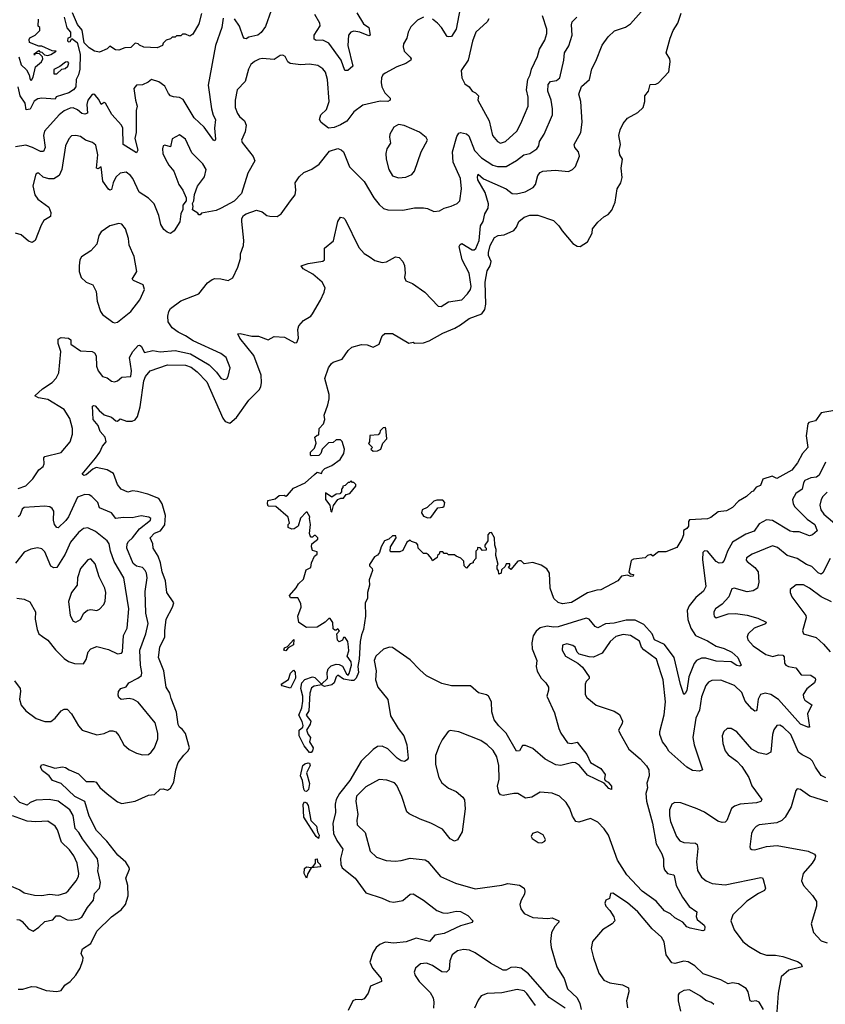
# Model space of a CAD drawing. Extents: x 1892934 to 2008621, y 567149 to 683290.
# Tile 227 of 256: x 1972864 to 1978312, y 649750 to 656409. Entities that reach past the tile are written whole.
import ezdxf

# ---------------------------------------------------------------- set-up
doc = ezdxf.new("R2010")
doc.units = 0

msp = doc.modelspace()

# ---------------------------------------------------------------- linework, layer by layer
at = {"layer": '0CON20XD'}
for points in [[(1972855, 649853.8), (1972885, 649853.8), (1972945, 649870), (1972975, 649868), (1973043.9, 649843.9), (1973115, 649836.7), (1973145, 649843.3), (1973170.3, 649879.7), (1973206, 649905), (1973243, 649947), (1973272.9, 649995), (1973292.2, 650047.8), (1973292.9, 650065), (1973279.4, 650095), (1973288.8, 650125), (1973345, 650161.2), (1973385.6, 650245), (1973485, 650341.4), (1973551.7, 650388.3), (1973580.8, 650425), (1973597.5, 650485), (1973596.2, 650555), (1973583.3, 650603.3), (1973606.9, 650665), (1973605.7, 650675), (1973581.5, 650711.5), (1973528.3, 650758.3), (1973453.9, 650853.9), (1973384.5, 650925), (1973335, 651022.5), (1973305, 651121.1), (1973237.8, 651155), (1973144, 651244), (1973086.2, 651265), (1973063.3, 651295), (1973019.1, 651329.1), (1973006, 651354), (1973010.8, 651369.2), (1973025, 651372.9), (1973102.9, 651347.1), (1973155, 651355.8), (1973175, 651352.5), (1973198, 651335), (1973262, 651308), (1973315, 651256.2), (1973365, 651257.8), (1973381.7, 651251.7), (1973406.7, 651216.7), (1973455, 651172.9), (1973525, 651120.5), (1973555, 651108.9), (1973645.7, 651124.3), (1973735, 651165.8), (1973775, 651168.6), (1973815, 651205.4), (1973835, 651206.5), (1973865, 651198), (1973885, 651212), (1973907.7, 651252.3), (1973920.9, 651335), (1973936.2, 651385), (1973973.5, 651435), (1974004.3, 651465), (1974013.1, 651485), (1973985, 651582.5), (1973965, 651609.2), (1973945, 651623.8), (1973935, 651643.3), (1973925.3, 651725.3), (1973888.7, 651818.7), (1973879.4, 651855), (1973855.7, 651895), (1973839.4, 652005), (1973803.8, 652096.2), (1973812.5, 652165), (1973846.8, 652235), (1973845.3, 652275), (1973854.5, 652355), (1973898.9, 652435), (1973907.5, 652465), (1973859.2, 652535), (1973850.3, 652615), (1973827.2, 652675), (1973816.4, 652735), (1973799.9, 652779.9), (1973768.1, 652835), (1973765.4, 652865), (1973746.4, 652905), (1973775, 652936.7), (1973816.9, 652953.1), (1973847, 652993), (1973850.7, 653055), (1973827.6, 653135), (1973805, 653170.4), (1973731.2, 653201.2), (1973661.7, 653218.3), (1973628.1, 653221.9), (1973595, 653214.4), (1973551.4, 653235), (1973526.9, 653265), (1973499.4, 653339.4), (1973455.9, 653365.9), (1973380.5, 653379.5), (1973359.6, 653370.4), (1973315, 653330), (1973297.5, 653327.5), (1973286.2, 653335), (1973377.4, 653442.6), (1973407.2, 653485), (1973425, 653524.4), (1973450.3, 653555), (1973442.1, 653585), (1973408.8, 653625), (1973394, 653664), (1973362, 653705), (1973355.7, 653794.3), (1973365, 653800.8), (1973375, 653797.1), (1973400.8, 653765), (1973435, 653737.5), (1973485, 653721.2), (1973515, 653696.2), (1973525.7, 653694.3), (1973545, 653710), (1973586.3, 653693.7), (1973625, 653694.5), (1973645, 653702.5), (1973660, 653725), (1973678.8, 653791.2), (1973705, 653966.2), (1973714.7, 653995.3), (1973745.8, 654035), (1973865, 654074.2), (1973985, 654073.2), (1974025, 654058), (1974065, 654027.7), (1974129.4, 653959.4), (1974237.8, 653715), (1974255, 653690.9), (1974285, 653679.6), (1974330.9, 653719.1), (1974413.3, 653835), (1974484.4, 653905), (1974495.6, 653925), (1974500.5, 653955), (1974497.7, 654005), (1974447, 654137), (1974352.5, 654255), (1974340, 654285), (1974355, 654287.5), (1974435, 654267.8), (1974478.7, 654268.7), (1974545, 654243.8), (1974585, 654266), (1974655, 654262), (1974725, 654223.3), (1974737.5, 654225), (1974748.8, 654255), (1974745.8, 654314.2), (1974752.1, 654337.9), (1974784.3, 654375.7), (1974832.5, 654405), (1974845, 654420), (1974897.9, 654512.1), (1974923.9, 654566.1), (1974930, 654595), (1974910, 654635), (1974847.7, 654687.7), (1974781.2, 654725), (1974767.5, 654745), (1974815, 654761.2), (1974914, 654776), (1974926.7, 654785), (1974926.1, 654863.9), (1974985.6, 654914.4), (1975016, 655045), (1975035, 655073.3), (1975055, 655068.8), (1975065, 655056.7), (1975157.7, 654867.7), (1975195, 654826.7), (1975227.3, 654807.3), (1975265, 654780), (1975316.4, 654766.4), (1975345, 654771.2), (1975405, 654806.2), (1975430.5, 654800.5), (1975455, 654773.8), (1975467.2, 654747.2), (1975471.9, 654695), (1975467.1, 654665), (1975475, 654642), (1975520, 654625), (1975605, 654565.8), (1975695, 654472), (1975715, 654468.8), (1975765, 654500), (1975855, 654513.8), (1975893.3, 654555), (1975913.3, 654585), (1975918, 654605), (1975902.9, 654695), (1975856.8, 654785), (1975836.7, 654875), (1975842.1, 654887.9), (1975855, 654894.4), (1975925, 654853.3), (1975937.9, 654852.1), (1975949.5, 654860.5), (1975971.9, 654915), (1975981.6, 655015), (1975998.4, 655045), (1976009.8, 655095), (1976032.8, 655135), (1976033.9, 655163.9), (1976011.2, 655241.2), (1975963.1, 655325), (1975960, 655345), (1975965, 655363.8), (1976001.9, 655331.9), (1976155, 655264.6), (1976194.5, 655234.5), (1976225, 655231.6), (1976281.9, 655245), (1976336.9, 655275), (1976351.8, 655295), (1976368.6, 655355), (1976384.2, 655375), (1976401.2, 655385), (1976485, 655391.9), (1976575, 655382.2), (1976603.8, 655395), (1976622, 655415), (1976649.2, 655485), (1976642.5, 655515), (1976618.1, 655545), (1976614.4, 655565), (1976658.1, 655645), (1976667.1, 655715), (1976659.4, 655855), (1976646.7, 655905), (1976663.4, 655956.6), (1976717.5, 656005), (1976734.5, 656075.5), (1976760.5, 656129.5), (1976804.5, 656235.5), (1976845, 656293.8), (1976886.2, 656333.8), (1976960.9, 656359.1), (1976995, 656381.1), (1977067.1, 656462.9)], [(1974095, 656450), (1974075, 656380), (1974035, 656310), (1974015, 656297.5), (1973985, 656310), (1973965, 656310), (1973955, 656300), (1973925, 656300), (1973915, 656290), (1973895, 656290), (1973885, 656280), (1973855, 656270), (1973835, 656250), (1973830, 656235), (1973795, 656217.5), (1973705, 656223.3), (1973675, 656237.5), (1973665, 656246.7), (1973645, 656250), (1973615, 656220), (1973575, 656218.8), (1973535, 656203.8), (1973512.5, 656205), (1973475, 656230), (1973455, 656212.5), (1973405, 656190), (1973370, 656195), (1973335, 656219.5), (1973301.5, 656251.5), (1973287.3, 656337.3), (1973255, 656376.7), (1973221.2, 656455)], [(1974565, 656470), (1974527.6, 656362.4), (1974498.1, 656321.9), (1974475, 656303.3), (1974415, 656290), (1974395, 656279.4), (1974385, 656280.6), (1974375, 656294), (1974350, 656365), (1974316.5, 656415)], [(1974857, 653333), (1974875, 653350), (1974905, 653340), (1974911.7, 653358.3), (1974927, 653373), (1974976.1, 653393.9), (1975032.5, 653435), (1975057.5, 653475), (1975060, 653505), (1975045.9, 653555.9), (1975035, 653567.5), (1975005, 653567.5), (1974985, 653550), (1974951.7, 653548.3), (1974910, 653505), (1974900, 653475), (1974888.3, 653461.7), (1974835, 653460), (1974830, 653465), (1974830, 653485), (1974858.3, 653511.7), (1974870, 653545), (1974860, 653585), (1974875, 653600), (1974888.3, 653601.7), (1974890, 653645), (1974920, 653675), (1974927.5, 653705), (1974922.5, 653735), (1974947.5, 653805), (1974957.5, 653845), (1974957.5, 653875), (1974927, 653983), (1974953.1, 654055), (1974974, 654085), (1974985, 654093.8), (1975045, 654112.5), (1975085, 654172.5), (1975110, 654195), (1975175, 654213.3), (1975215, 654210), (1975255, 654193.8), (1975296.1, 654213.9), (1975315, 654270), (1975333, 654287), (1975385, 654287.5), (1975495, 654222.5), (1975525, 654227.5), (1975535, 654222.5), (1975595, 654223.8), (1975632.9, 654237.1), (1975725, 654290), (1975807.3, 654322.7), (1975845, 654345.5), (1975905, 654388.2), (1975989.6, 654420.4), (1976010.7, 654449.3), (1976017.6, 654485), (1976013.3, 654635), (1976025, 654710), (1976045.6, 654745), (1976053, 654773), (1976035.6, 654815), (1976035.5, 654835), (1976045, 654881.2), (1976075, 654935.7), (1976099.5, 654950.5), (1976140, 654955), (1976205, 654983.3), (1976223.3, 655005), (1976240, 655045), (1976275, 655073.3), (1976313.9, 655086.1), (1976367.7, 655087.7), (1976475, 655050), (1976511.4, 655015), (1976532.1, 654982.1), (1976605, 654895.5), (1976635, 654877.1), (1976655.6, 654874.4), (1976704.1, 654905.9), (1976736.7, 654965), (1976737.5, 654995), (1976775, 655040), (1976814.2, 655075.8), (1976845, 655092.5), (1976868.8, 655121.2), (1976892, 655175), (1976904.2, 655265.8), (1976928.8, 655305), (1976938.3, 655341.7), (1976930.8, 655405), (1976942, 655465), (1976923.8, 655495), (1976918.8, 655525), (1976928, 655565), (1976915.8, 655625), (1976925.6, 655665), (1976945, 655706.2), (1976975, 655743.8), (1977045, 655782), (1977080.8, 655815), (1977092.9, 655855), (1977092, 655895), (1977117.5, 655925), (1977128.8, 655971.2), (1977166.7, 655973.3), (1977185, 655982.5), (1977255, 656056.2), (1977264.2, 656125), (1977260, 656145), (1977236.2, 656185), (1977263.8, 656285), (1977284.2, 656335), (1977315.8, 656385), (1977337.7, 656452.3)], [(1975145.3, 656455.3), (1975190.4, 656380.4), (1975226.5, 656355), (1975233.8, 656305), (1975225, 656299.2), (1975165, 656324.7), (1975125, 656330.9), (1975104.6, 656325.4), (1975087.1, 656305), (1975082.7, 656235), (1975117.5, 656095), (1975083.3, 656065), (1975062.9, 656065), (1975039.3, 656135), (1974955, 656250), (1974915, 656270.4), (1974868.5, 656268.5), (1974856.2, 656276.2), (1974856.2, 656305), (1974896.4, 656366.4), (1974894.5, 656385), (1974859.4, 656445)], [(1975842.7, 656487.3), (1975815.4, 656345), (1975785, 656296.2), (1975765, 656292), (1975755, 656296), (1975716.5, 656356.5), (1975690, 656385), (1975655, 656412.5)], [(1972855, 653237.5), (1972905, 653256.2), (1972953.8, 653305), (1972995, 653364.2), (1973022.6, 653387.4), (1973028.9, 653405), (1973028.5, 653445), (1973034.3, 653455), (1973145, 653482.5), (1973206.7, 653555), (1973222.2, 653605), (1973221.8, 653645), (1973202.4, 653712.4), (1973165, 653772.5), (1973055, 653840.4), (1972990.9, 653850.9), (1972966, 653865), (1973017.7, 653912.3), (1973084, 653955), (1973110, 653985), (1973129.7, 654020.3), (1973143.3, 654165), (1973125, 654220), (1973125, 654248.8), (1973145, 654258.9), (1973195, 654254.2), (1973210, 654245), (1973211.2, 654215), (1973275, 654168.6), (1973354.5, 654164.5), (1973370.8, 654155), (1973380.5, 654135), (1973384.5, 654065), (1973394, 654035), (1973425.4, 653995.4), (1973455, 653986.9), (1973485, 653964.6), (1973505, 653960), (1973525, 653966.5), (1973555, 653991.9), (1973615, 653996.7), (1973621.1, 654035), (1973607.4, 654125), (1973630, 654165), (1973665, 654206.2), (1973675, 654208.2), (1973685, 654201.1), (1973708.6, 654158.6), (1973765, 654172.7), (1973815, 654163.4), (1973915, 654171.1), (1974018.5, 654148.5), (1974145.2, 654075.2), (1974196.2, 654026.2), (1974225, 653985.8), (1974245, 653976), (1974265, 653981.2), (1974275, 653996.7), (1974286.9, 654055), (1974260, 654125), (1974225, 654151.8), (1974037, 654237), (1973985, 654271.9), (1973935.6, 654295.6), (1973895, 654326), (1973868.5, 654365), (1973865.5, 654405), (1973874, 654436), (1973885, 654455.6), (1973955, 654506.9), (1974075.6, 654554.4), (1974135, 654630), (1974165, 654652), (1974185, 654658), (1974225, 654657.5), (1974275, 654646.2), (1974305, 654662.5), (1974340, 654735), (1974356.7, 654795), (1974356.7, 654825), (1974378.3, 654881.7), (1974380, 654915), (1974366.2, 655045), (1974366.7, 655065), (1974377.5, 655085), (1974395, 655096.7), (1974465, 655120), (1974505, 655108.8), (1974535.8, 655085.8), (1974555, 655079.2), (1974605, 655078), (1974632, 655095), (1974696, 655185), (1974726.2, 655225), (1974732, 655255), (1974728, 655305), (1974753.6, 655346.4), (1974786.2, 655375), (1974841.1, 655398.9), (1974888.6, 655431.4), (1974959.7, 655520.3), (1975015, 655537.5), (1975039.1, 655529.1), (1975054.2, 655515), (1975093.7, 655413.7), (1975193.8, 655313.8), (1975259.5, 655205), (1975295, 655159.2), (1975325, 655132.9), (1975355, 655122.9), (1975455, 655120), (1975535, 655137.1), (1975595, 655137.5), (1975622.3, 655132.3), (1975665, 655112), (1975704.1, 655115.9), (1975735.7, 655134.3), (1975783.2, 655146.8), (1975822.5, 655165), (1975841.2, 655185), (1975851.2, 655265), (1975845.3, 655334.7), (1975795.8, 655445.7), (1975791.3, 655515), (1975820.6, 655619.4), (1975835, 655642), (1975845, 655645.7), (1975885, 655638.1), (1975902.7, 655622.7), (1975940.3, 655525), (1975987.3, 655475), (1976065, 655425.4), (1976094.5, 655415.5), (1976155, 655415.6), (1976224.1, 655455.9), (1976274.3, 655495.7), (1976315, 655503.6), (1976362.5, 655535), (1976375.6, 655555), (1976380, 655585), (1976410.5, 655635), (1976467.3, 655765), (1976468.2, 655805), (1976459.1, 655865), (1976435.4, 655925), (1976438.3, 655971.7), (1976455, 655990.6), (1976495, 655997.5), (1976517.5, 656015), (1976544.6, 656135), (1976548.5, 656185), (1976577.8, 656232.2), (1976601.2, 656305), (1976595.7, 656375), (1976601.2, 656395), (1976632, 656425)], [(1972858.7, 656158.7), (1972875, 656103.3), (1972910.5, 656070.5), (1972928, 656035), (1972935, 656002.5), (1972945, 656000), (1972955, 656020), (1972970.3, 656089.7), (1973012.5, 656125), (1973020, 656145), (1973018.3, 656158.3), (1972998.3, 656178.3), (1972970, 656180), (1972965, 656170), (1972961.7, 656178.3), (1972995, 656200), (1973001.7, 656191.7), (1973015, 656190), (1973031.7, 656171.7), (1973055, 656167.5), (1973075, 656172.5), (1973110, 656195), (1973085, 656197.5), (1973015, 656230), (1972995, 656230), (1972930, 656255), (1972927.5, 656275), (1972933.3, 656286.7), (1972970, 656305), (1973000, 656335), (1973000, 656355), (1972990, 656365), (1972991.7, 656411.7)], [(1973165.7, 656425), (1973183, 656353), (1973208.6, 656325), (1973208.8, 656291.2), (1973190, 656285), (1973186.7, 656265), (1973195, 656258.8), (1973205, 656262), (1973217.5, 656282.5), (1973253.6, 656253.6), (1973273.1, 656175), (1973271.2, 656075), (1973262.7, 656035), (1973246.5, 656005), (1973245, 655953.8), (1973228.8, 655935), (1973196.2, 655915), (1973111.7, 655888.3), (1973105, 655872.5), (1973015, 655877.5), (1972986.4, 655873.6), (1972962, 655858), (1972935, 655804.3), (1972908.3, 655798.3)], [(1974241.4, 656418.6), (1974231.1, 656355), (1974189.4, 656235), (1974138.8, 655965), (1974160.9, 655805), (1974173, 655763), (1974188.5, 655735), (1974182.9, 655675), (1974188.9, 655601.1), (1974185, 655590), (1974175, 655593.8), (1974111.4, 655681.4), (1974045, 655746.2), (1973969.6, 655869.6), (1973945, 655883.6), (1973905, 655886.7), (1973884.6, 655894.6), (1973869.8, 655909.8), (1973845, 655960), (1973805, 655988.5), (1973755, 656005.5), (1973733.7, 655986.3), (1973695, 655969.4), (1973655, 655967.1), (1973637, 655943), (1973647.3, 655865), (1973659.2, 655825), (1973651.1, 655795), (1973651.5, 655645), (1973643.5, 655605), (1973663.9, 655526.1), (1973655, 655508.8), (1973565, 655564), (1973560.8, 655675), (1973551.9, 655695), (1973488.4, 655768.4), (1973445, 655844.3), (1973435, 655850), (1973415, 655834.3), (1973400.1, 655870.1), (1973375, 655898.5), (1973365, 655905.6), (1973355, 655903.3), (1973326, 655865), (1973317.9, 655835), (1973322.7, 655777.3), (1973305, 655769.3)], [(1975595, 656425.7), (1975555, 656405.7), (1975510.5, 656359.5), (1975490.8, 656325), (1975482, 656285), (1975460.8, 656245), (1975456.9, 656225), (1975464.5, 656195), (1975504.2, 656155), (1975510.8, 656145), (1975509.2, 656135), (1975476.7, 656113.3), (1975415, 656090), (1975335, 656048), (1975320.8, 656035), (1975311.9, 656015), (1975308.5, 655985), (1975313.6, 655955), (1975333.8, 655915), (1975369, 655879), (1975370, 655865), (1975354, 655856), (1975302.4, 655857.6), (1975185, 655830), (1975125, 655785.6), (1975076.9, 655723.1), (1975035, 655696.9), (1974990.9, 655679.1), (1974953.3, 655675), (1974903.4, 655713.4), (1974890.8, 655735), (1974902, 655765), (1974939.3, 655800.7), (1974958.1, 655855), (1974945.5, 656005), (1974931.9, 656055), (1974915, 656077.1), (1974879.8, 656099.8), (1974825, 656107.5), (1974765, 656103.5), (1974693.1, 656113.1), (1974678.6, 656125), (1974659.4, 656159.4), (1974645, 656168), (1974625, 656166), (1974585, 656138.9), (1974505, 656145.4), (1974485, 656140.9), (1974453.4, 656126.6), (1974427.1, 656105), (1974411.4, 656075), (1974389.3, 655990.7), (1974336.2, 655935), (1974322.5, 655865), (1974322.7, 655815), (1974337.5, 655775), (1974350, 655755), (1974385, 655724), (1974396.9, 655695), (1974389.3, 655650.7), (1974363.3, 655595), (1974368.3, 655578.3), (1974444.4, 655484.4), (1974454.2, 655455), (1974408.3, 655371.7), (1974365, 655232.5), (1974315, 655181.2), (1974225.9, 655134.1), (1974192.3, 655117.7), (1974095, 655100), (1974085, 655090), (1974075, 655090), (1974070, 655100), (1974033, 655123), (1974037.5, 655145), (1974032.5, 655165), (1974042.5, 655185), (1974047.5, 655227.5)], [(1976036.4, 656415), (1976026.4, 656395), (1975949.1, 656325), (1975927.3, 656262.7), (1975896.7, 656135), (1975849.2, 656065), (1975854.4, 656015), (1975874.3, 655975), (1975904.3, 655955), (1975924, 655925), (1975946, 655915), (1975967.5, 655895), (1975962.2, 655865), (1976039.5, 655725), (1976061.4, 655625), (1976094.6, 655584.6), (1976115, 655574.5)], [(1976115, 655574.5), (1976149.2, 655585), (1976225.7, 655655), (1976254, 655706), (1976301.9, 655825), (1976302.9, 655885), (1976291.8, 655935), (1976301.1, 656005), (1976316.9, 656035), (1976324.7, 656075.3), (1976365, 656160), (1976379.8, 656210.2), (1976415, 656271.2), (1976428.5, 656315), (1976429.5, 656345), (1976400.9, 656435)], [(1973115, 656042.5), (1973150, 656075), (1973171.7, 656078.3), (1973190, 656095), (1973197.5, 656115), (1973190, 656125), (1973175, 656122.5), (1973136.7, 656093.3), (1973095, 656072.5), (1973095, 656043.3), (1973115, 656042.5)], [(1972908.3, 655798.3), (1972902.5, 655845), (1972866.7, 655895), (1972853.3, 655955)], [(1973305, 655769.3), (1973285, 655774), (1973255, 655799.2), (1973225, 655812.7), (1973205, 655810.3), (1973165, 655792.3), (1973130.9, 655765), (1973031.6, 655655), (1973025.3, 655625), (1973036.7, 655545), (1973025, 655516.9), (1973005, 655517.1), (1972952, 655545), (1972905, 655559.4), (1972835, 655548.9)], [(1975425, 655338.7), (1975475, 655343.8), (1975517.2, 655362.8), (1975535, 655383.8), (1975580, 655515), (1975621.2, 655595), (1975612.7, 655612.7), (1975567.2, 655647.2), (1975465, 655693.3), (1975425, 655699.4), (1975395, 655682), (1975367.1, 655635), (1975364.3, 655615), (1975373.1, 655575), (1975346.5, 655535), (1975340.5, 655505), (1975342.5, 655465), (1975361.8, 655395), (1975385, 655353.3), (1975425, 655338.7)], [(1974047.5, 655227.5), (1974067.9, 655282.1), (1974113.6, 655346.4), (1974125, 655396.7), (1974101.9, 655435), (1974029.1, 655509.1), (1973985, 655600.8), (1973945, 655630), (1973895, 655603.3), (1973885, 655548.8), (1973845, 655561.2), (1973834.3, 655555.7), (1973829.2, 655535), (1973832.5, 655505), (1973849.4, 655465), (1973871.9, 655425), (1973905.8, 655385), (1973940, 655295), (1973966.7, 655256.7), (1973990, 655205), (1973990, 655185), (1973967.5, 655155), (1973967.5, 655125), (1973954, 655095), (1973947.5, 655042.5), (1973908.7, 654981.3), (1973885, 654963.8), (1973861.7, 654971.7), (1973839.7, 654989.7), (1973819.2, 655025), (1973805.5, 655085.5), (1973773.3, 655163.3), (1973735, 655202.5), (1973672.8, 655242.8), (1973630, 655335), (1973614.4, 655355), (1973585, 655376.7), (1973545, 655371.5), (1973515, 655343.1), (1973496.6, 655305), (1973485, 655261.2), (1973475, 655257.1), (1973465, 655262.9), (1973426.9, 655316.9), (1973415, 655413.3), (1973395, 655399.2), (1973384.6, 655404.6), (1973392.7, 655495), (1973379.7, 655559.7), (1973357.3, 655577.3), (1973310, 655595), (1973275, 655620), (1973243.2, 655626.8), (1973215, 655622.5), (1973196.4, 655603.6), (1973173.5, 655556.5), (1973149.6, 655395), (1973131.8, 655355), (1973095, 655333.8), (1973061.7, 655331.7), (1973023, 655343), (1972995, 655370), (1972985, 655372), (1972973.3, 655365), (1972954.2, 655285), (1972965.8, 655225), (1972986.2, 655195), (1973060.9, 655140.9), (1973075.7, 655105), (1973072.3, 655077.7), (1973028.8, 655051.2), (1973009.7, 655020.3), (1972968, 654915), (1972948.8, 654901.2), (1972925, 654911.4), (1972875, 654954), (1972835, 654966)], [(1973505, 654358.8), (1973525, 654363.3), (1973616, 654435), (1973677.1, 654515), (1973708.8, 654585), (1973700, 654615), (1973634.6, 654644.6), (1973625.8, 654655), (1973656, 654705), (1973637.6, 654807.6), (1973605.8, 654885), (1973600.3, 654930.3), (1973580, 654995), (1973555, 655026.2), (1973535, 655030.8), (1973475, 655015.8), (1973415.5, 654974.5), (1973400.7, 654949.3), (1973385, 654892), (1973345, 654845.8), (1973283.3, 654805), (1973271.2, 654785), (1973266.2, 654745), (1973266.2, 654705), (1973280, 654665), (1973313.3, 654635), (1973358, 654615), (1973381.3, 654571.3), (1973388, 654505), (1973410.8, 654435), (1973424.2, 654415), (1973495, 654363.8), (1973505, 654358.8)], [(1978375, 653766.2), (1978285, 653750), (1978245, 653696.7), (1978200, 653685), (1978193.8, 653675), (1978184, 653595), (1978194.2, 653515), (1978159.2, 653475), (1978125, 653412), (1978085, 653362.5), (1977985, 653306.7), (1977952.5, 653322.5), (1977889.2, 653300.8), (1977875, 653260), (1977845, 653247.5), (1977825, 653220), (1977813, 653217), (1977780, 653185), (1977725, 653153.3), (1977685, 653110), (1977645, 653086.7), (1977588.3, 653081.7), (1977538.3, 653041.7), (1977516.1, 653033.9), (1977395, 653027.5), (1977387.5, 653015), (1977386.7, 652985), (1977375, 652967.5), (1977352.5, 652955), (1977352.5, 652925), (1977342.5, 652895), (1977309.3, 652840.7), (1977235, 652810), (1977185, 652810), (1977145, 652780), (1977131.7, 652791.7), (1977110, 652785), (1977095, 652770), (1977015, 652761.2), (1976998.8, 652751.2), (1976983.3, 652673.3), (1976992.5, 652662.5), (1977015, 652656.7), (1977012.5, 652645), (1976994.3, 652644.3), (1976975, 652653.3), (1976935, 652646.7), (1976910, 652615), (1976795, 652552.5), (1976768.3, 652551.7), (1976705, 652533.8), (1976595, 652466.7), (1976535, 652458.8), (1976505, 652466.7), (1976476.7, 652495), (1976452, 652565), (1976448, 652665), (1976428.8, 652695), (1976390.3, 652720.3), (1976335, 652738.8), (1976275, 652730), (1976255, 652750), (1976245, 652750), (1976233.6, 652746.4), (1976185, 652690), (1976170, 652705), (1976180, 652715), (1976178.3, 652728.3), (1976155, 652730), (1976148.3, 652711.7), (1976121.7, 652688.3), (1976120, 652665), (1976105, 652660), (1976101.7, 652681.7), (1976092.5, 652695), (1976092.5, 652715), (1976100, 652725), (1976083.3, 652785), (1976086.7, 652825), (1976076.7, 652855), (1976076, 652905), (1976055, 652940), (1976041.7, 652938.3), (1976030, 652925), (1976030, 652885), (1976010, 652855), (1976010, 652845), (1976020, 652835), (1976018.3, 652821.7), (1975995, 652820), (1975978.3, 652838.3), (1975960, 652840), (1975960, 652825), (1975950, 652815), (1975950, 652765), (1975930, 652745), (1975930, 652735), (1975911.7, 652728.3), (1975885, 652700), (1975870, 652715), (1975868.3, 652748.3), (1975848.3, 652768.3), (1975815, 652780), (1975805, 652790), (1975765, 652790), (1975755, 652800), (1975735, 652800), (1975725, 652810), (1975705, 652810), (1975700, 652795), (1975690, 652785), (1975688.3, 652771.7), (1975655, 652750), (1975650, 652765), (1975629.3, 652789.3), (1975615, 652800), (1975595, 652800), (1975560, 652835), (1975557, 652857), (1975548.3, 652868.3), (1975515, 652880), (1975505, 652890), (1975482.5, 652875), (1975455, 652820), (1975435, 652810), (1975375, 652810), (1975370, 652815), (1975372.5, 652845), (1975410, 652905), (1975408.3, 652918.3), (1975385, 652917.5), (1975360, 652895), (1975332.5, 652885), (1975310, 652845), (1975297.5, 652805), (1975285, 652787.5), (1975263.6, 652776.4), (1975230, 652725), (1975230, 652715), (1975248.3, 652698.3), (1975250, 652685), (1975228.3, 652621.7), (1975230.5, 652585), (1975217.5, 652535), (1975217.5, 652495), (1975200, 652465), (1975201.9, 652375), (1975190, 652285), (1975175, 652250), (1975167.1, 652205), (1975160.8, 652085), (1975152.2, 652035), (1975155.1, 651995), (1975139.6, 651955), (1975125, 651940.7), (1975105, 651939.7), (1975055, 651948.5), (1975015, 651975.5), (1975005, 651966), (1974990, 651925), (1974975, 651910.6), (1974925, 651900), (1974905, 651910), (1974895, 651908.8), (1974855, 651901.2), (1974838.5, 651891.5), (1974825.5, 651855), (1974818.9, 651735), (1974800.6, 651705), (1974832.5, 651665), (1974829.5, 651645), (1974804.3, 651605), (1974814.5, 651575), (1974831.4, 651555), (1974823.6, 651525), (1974849.5, 651485), (1974845, 651464.2), (1974835, 651454), (1974825, 651453.8), (1974787.6, 651497.6), (1974755.4, 651565), (1974755.5, 651604.5), (1974778.8, 651625), (1974781.4, 651635), (1974775, 651663.3), (1974752.5, 651705), (1974772.9, 651755), (1974779.7, 651800.3), (1974778.6, 651835), (1974765.6, 651885), (1974772.9, 651925), (1974793.2, 651946.8), (1974845, 651964.6), (1974859.6, 651959.6), (1974905, 651916.2), (1974945, 651953.3), (1974943.3, 651995), (1974950.5, 652019.5), (1974970.9, 652039.1), (1975005, 652051.1), (1975025, 652049.5), (1975048.1, 652038.1), (1975074.7, 651984.7), (1975085, 651976), (1975093.3, 651986.7), (1975109.1, 652045), (1975105, 652067.5), (1975080, 652105), (1975089.5, 652140.5), (1975087.3, 652167.3), (1975082.5, 652205), (1975065, 652230), (1975055, 652230), (1975046.4, 652213.6), (1975025, 652202.5), (1975013, 652213), (1975010, 652255), (1975027, 652277), (1975015, 652290), (1975005, 652280), (1974995, 652280), (1974985, 652290), (1974981.7, 652331.7), (1974965, 652360), (1974955, 652360), (1974930, 652335), (1974875, 652301.2), (1974805, 652297.5), (1974752, 652332), (1974746, 652375), (1974768.8, 652435), (1974765, 652460), (1974745, 652500), (1974695, 652500), (1974690, 652515), (1974735, 652567.5), (1974750, 652595), (1974784, 652626), (1974802.3, 652687.7), (1974832.5, 652705), (1974836.7, 652735), (1974858.3, 652781.7), (1974876.7, 652795), (1974875, 652810), (1974845, 652820), (1974836.7, 652845), (1974840, 652865), (1974880, 652895), (1974880, 652905), (1974865, 652920), (1974855, 652920), (1974845, 652910), (1974835, 652910), (1974828.3, 652918.3), (1974823.3, 652935), (1974830, 652995), (1974823.3, 653035), (1974826.7, 653046.7), (1974808.3, 653078.3), (1974801.7, 653078.3), (1974763, 653037), (1974747.5, 652985), (1974720, 652965), (1974705, 652962.5), (1974680, 652975), (1974680, 652995), (1974690, 653005), (1974680, 653045), (1974597, 653117), (1974545, 653120), (1974540, 653135), (1974541.7, 653158.3), (1974591.7, 653168.3), (1974618.3, 653191.7), (1974653, 653193), (1974665, 653187.5), (1974675, 653192.5), (1974715, 653240), (1974795, 653277.5), (1974857, 653333)], [(1975255, 653490), (1975285, 653492.5), (1975307.5, 653505), (1975320, 653545), (1975347.5, 653575), (1975340, 653645), (1975335, 653650), (1975321.7, 653648.3), (1975301.7, 653628.3), (1975300, 653615), (1975288.3, 653601.7), (1975233, 653597), (1975230, 653555), (1975222.5, 653542.5), (1975250, 653515), (1975240, 653505), (1975255, 653490)], [(1978312.7, 653417.3), (1978271.1, 653328.9), (1978253.8, 653315), (1978215, 653311.5), (1978175, 653292.2), (1978164.2, 653275.8), (1978155, 653234.2), (1978112.5, 653205), (1978090.8, 653165), (1978094.5, 653135), (1978105.3, 653115.2), (1978190.6, 653030.6), (1978240.8, 652995), (1978258.1, 652951.9), (1978226.2, 652925), (1978205, 652919.4), (1978136.4, 652946.4), (1978095, 652945.3), (1978075, 652951.1), (1977955, 653022), (1977915, 653026.6), (1977865, 652999.6), (1977830.4, 652949.6), (1977775, 652928.8), (1977685.4, 652875), (1977650.3, 652815), (1977629.1, 652750.9), (1977615, 652735.7), (1977595, 652733.3), (1977574.1, 652744.1), (1977515, 652813.8), (1977495, 652816), (1977484.2, 652805), (1977482.2, 652757.8), (1977505.5, 652575), (1977488.9, 652545), (1977437.5, 652502.5), (1977391.3, 652445), (1977377.5, 652412.5), (1977382.3, 652352.3), (1977403.1, 652293.1), (1977435.6, 652245), (1977515, 652207.8), (1977575, 652171.6), (1977627.5, 652157.5), (1977680.9, 652130.9), (1977721.2, 652095), (1977743.3, 652045), (1977735, 652036.7), (1977715, 652041.1), (1977675, 652066.9), (1977575, 652070), (1977505, 652092.2), (1977475, 652090.3), (1977442.3, 652075), (1977426.6, 652055), (1977390.3, 651965), (1977375, 651872), (1977365, 651852.2), (1977355, 651846), (1977332.6, 651912.6), (1977290, 652095), (1977224.1, 652184.1), (1977156.9, 652215), (1977142.1, 652255), (1977085, 652318.9), (1977027.1, 652347.1), (1976965, 652349), (1976885, 652328.7), (1976825, 652322.9), (1976775, 652295.8), (1976755, 652305.8), (1976715, 652354.4), (1976695, 652361.2), (1976505, 652304), (1976475, 652301.6), (1976432, 652308), (1976383.6, 652296.4), (1976356.6, 652273.4), (1976337, 652243), (1976328.6, 652195), (1976330, 652155), (1976361.5, 652075), (1976357.3, 652035), (1976364.1, 652004.1), (1976391.9, 651955), (1976422.9, 651925), (1976439.4, 651895), (1976440, 651875), (1976428.6, 651835), (1976481.4, 651721.4), (1976510, 651615), (1976524.4, 651585), (1976569.7, 651519.7), (1976595, 651513.1), (1976635, 651523.8), (1976699.5, 651439.5), (1976725, 651385.8), (1976795, 651344.4), (1976824.3, 651305), (1976818.8, 651275), (1976823.8, 651263.8), (1976845, 651252), (1976865.6, 651225), (1976867.5, 651202.5), (1976848.9, 651208.9), (1976816.2, 651246.2), (1976705, 651300), (1976650, 651365), (1976623.7, 651383.7), (1976605, 651385.5), (1976525, 651365.2), (1976489.3, 651369.3), (1976417.3, 651407.3), (1976335, 651480), (1976285, 651500.8), (1976265, 651500), (1976244.7, 651465.3), (1976225, 651461.8), (1976154.3, 651584.3), (1976105, 651632.7), (1976072.4, 651675), (1976058.3, 651728.2), (1976054.6, 651795), (1976034, 651834), (1976022.2, 651842.2), (1975966, 651856), (1975912.5, 651905), (1975785, 651903.5), (1975719.9, 651919.9), (1975615, 651971.4), (1975571.3, 652011.3), (1975505, 652079.2), (1975385, 652163.1), (1975364.4, 652165.6), (1975325, 652152.9), (1975271.9, 652105), (1975261.5, 652075), (1975274.5, 652005), (1975270.6, 651945), (1975285.6, 651895.6), (1975355, 651811.2), (1975371.5, 651701.5), (1975422.9, 651615), (1975461.8, 651565), (1975481.8, 651505), (1975492, 651415), (1975485, 651403.8), (1975466.6, 651393.4), (1975445, 651396.4), (1975418.2, 651415), (1975355, 651478.9), (1975315, 651496.2), (1975285, 651493.6), (1975255.3, 651474.7), (1975174.5, 651395), (1975096.3, 651263.7), (1975028.2, 651175), (1975005.5, 651135), (1974998.5, 651105), (1975000.5, 651045), (1974981.1, 650975), (1974986.2, 650906.2), (1975009.1, 650859.1), (1975050.2, 650800.2), (1975034.1, 650735.9), (1975036.1, 650695), (1975045, 650673.3), (1975132.9, 650602.9), (1975205, 650504.4), (1975315, 650469.2), (1975365, 650445.6), (1975395, 650441.4), (1975455, 650451.4), (1975505, 650495.7), (1975525, 650498.6), (1975595.4, 650455.4), (1975685, 650384.3), (1975725, 650369.2), (1975755, 650365.8), (1975815, 650380.6), (1975845, 650378.2), (1975895, 650351.4), (1975928.8, 650315), (1975925, 650303.8), (1975845, 650281.1), (1975735, 650230.3), (1975672.2, 650217.8), (1975635, 650175.6), (1975545, 650196.7), (1975477.9, 650172.1), (1975395, 650163.8), (1975335, 650171.5), (1975298.8, 650155), (1975274, 650135), (1975252.4, 650097.6), (1975232.9, 650035), (1975250.8, 649995), (1975308.6, 649925), (1975311.2, 649905), (1975237.3, 649872.7), (1975221.2, 649825), (1975195, 649786.7), (1975175, 649781.2), (1975137, 649783), (1975117, 649773), (1975085, 649707.5)], [(1974975, 653077.5), (1974985.8, 653124.2), (1975016.4, 653163.6), (1975036.7, 653173.3), (1975055, 653174), (1975073, 653197), (1975096.2, 653205), (1975136.7, 653255), (1975137.5, 653265), (1975125, 653280), (1975115, 653280), (1975105, 653290), (1975095, 653280), (1975085, 653280), (1975065, 653260), (1975050, 653255), (1975050, 653245), (1975040, 653235), (1975040, 653215), (1975028.3, 653201.7), (1975005, 653200), (1974975, 653180), (1974931.7, 653208.3), (1974933.3, 653165), (1974962.5, 653125), (1974967.5, 653085), (1974975, 653077.5)], [(1972828.2, 651938.2), (1972866.7, 651886.7), (1972869.4, 651865), (1972862.2, 651815), (1972875, 651773.8), (1972905, 651736), (1972975, 651684.3), (1973035, 651662.5), (1973075, 651662.5), (1973104.5, 651685.5), (1973145, 651734.2), (1973165, 651746), (1973185, 651746.2), (1973215.7, 651715), (1973263, 651633), (1973286.7, 651605), (1973385, 651573.3), (1973435, 651581.2), (1973475, 651600), (1973495, 651600), (1973515, 651592.5), (1973535, 651568.8), (1973569.5, 651505), (1973605, 651474.5), (1973655, 651448.9), (1973695, 651436.9), (1973735, 651440), (1973752.5, 651455), (1973776.7, 651485), (1973797.5, 651545), (1973799.1, 651585), (1973781.4, 651655), (1973665, 651794.3), (1973635, 651812), (1973605, 651818.8), (1973551.2, 651811.2), (1973533.8, 651825), (1973530.5, 651840.5), (1973532.9, 651865), (1973548.8, 651885), (1973585, 651898), (1973603.3, 651925), (1973662.7, 651955), (1973687.9, 651975), (1973690.7, 651995), (1973680.3, 652045), (1973676.7, 652145), (1973717.3, 652255), (1973733.4, 652325), (1973718.4, 652395), (1973711.9, 652541.9), (1973726.9, 652635), (1973721.2, 652665), (1973712.5, 652685), (1973695, 652703.5), (1973655, 652714.5), (1973631.2, 652731.2), (1973588.8, 652835), (1973591.5, 652865), (1973599.5, 652880.5), (1973626.9, 652905), (1973674.7, 652965.3), (1973749.2, 653025), (1973751.2, 653035), (1973738.8, 653045), (1973685, 653053.1), (1973625, 653041.1), (1973565, 653042.9), (1973515, 653035.7), (1973484.3, 653075), (1973405, 653108.5), (1973393.8, 653145), (1973353.3, 653185), (1973335, 653196.2), (1973305, 653198.5), (1973255, 653181.1), (1973195, 653048.1), (1973177.4, 653022.6), (1973125, 652972.5), (1973114.6, 652974.6), (1973100.5, 652995), (1973093.8, 653025), (1973094.5, 653085), (1973085, 653104.2), (1973068.8, 653115), (1973035, 653119.6), (1972895, 653110.4), (1972880.6, 653099.4), (1972866, 653055), (1972855, 653046.7)], [(1978325, 653214.6), (1978294.6, 653185), (1978283.8, 653165), (1978275.4, 653125), (1978282.1, 653095), (1978301.5, 653065), (1978435, 652953.1)], [(1975625, 653040), (1975645, 653042.5), (1975691.7, 653108.3), (1975725, 653112.5), (1975735, 653120), (1975740, 653145), (1975725, 653160), (1975685, 653160), (1975665, 653152.5), (1975620.8, 653109.2), (1975586.7, 653095), (1975582, 653075), (1975595, 653052.5), (1975625, 653040)], [(1972845, 652496.9), (1972895, 652490), (1972933.2, 652473.2), (1972972, 652405), (1972968.8, 652355), (1972982, 652285), (1972995, 652256.7), (1973018.8, 652238.8), (1973055, 652213.3), (1973106.6, 652146.6), (1973165, 652089.4), (1973195, 652068.9), (1973235, 652055.7), (1973295, 652052.5), (1973315, 652081.2), (1973328, 652135), (1973345, 652153.8), (1973385, 652170.8), (1973465, 652150), (1973525, 652120), (1973552.5, 652125), (1973560, 652135), (1973566.2, 652245), (1973591.5, 652295), (1973603.2, 652425), (1973567.6, 652635), (1973503.6, 652745), (1973479.2, 652815), (1973469.7, 652865), (1973455.6, 652885.6), (1973377.4, 652947.4), (1973325, 652973.5), (1973295, 652968.2), (1973261.7, 652941.7), (1973207.8, 652875), (1973172.5, 652795), (1973115, 652704.3), (1973095, 652702.2), (1973075, 652714.5), (1973035, 652810), (1973015, 652830), (1972985, 652837.5), (1972940.7, 652829.3), (1972895, 652807.1), (1972835.4, 652734.6)], [(1978345, 652766.2), (1978295, 652668.6), (1978285, 652660), (1978265, 652667.5), (1978220.8, 652710.7), (1978184.2, 652724.2), (1978122, 652765), (1978055, 652784.5), (1977989.5, 652839.5), (1977955, 652851.1), (1977817.5, 652795), (1977779.3, 652770.7), (1977776.7, 652755), (1977783.3, 652745), (1977835, 652704.3), (1977858.6, 652675), (1977862.7, 652605), (1977854.3, 652565), (1977825, 652546.7), (1977785, 652540.5), (1977695.8, 652564.2), (1977680, 652560), (1977660, 652505), (1977614.5, 652455.5), (1977568.8, 652425), (1977558.8, 652405), (1977558.3, 652388.3), (1977561.2, 652375), (1977575, 652364), (1977655, 652390.8), (1977705, 652392.2), (1977785, 652382.9), (1977855, 652361.8), (1977912.9, 652335), (1977907.2, 652322.7), (1977830.6, 652295), (1977790, 652255), (1977783.9, 652235), (1977788.5, 652215), (1977824, 652174), (1977910, 652115), (1977956.6, 652103.4), (1977996.9, 652113.1), (1978025, 652110.4), (1978035, 652100), (1978036.7, 652056.7), (1978045, 652044.3), (1978064.6, 652034.6), (1978113.3, 652025), (1978148.3, 651978.3), (1978215, 651975.6), (1978243.3, 651955), (1978246.2, 651945), (1978240, 651925), (1978186.6, 651883.4), (1978162.9, 651845), (1978164.6, 651825), (1978175, 651806.9), (1978222, 651775), (1978192.1, 651715), (1978206, 651625), (1978195, 651624.2), (1978144.4, 651645), (1977995, 651812.3), (1977944.3, 651845), (1977905, 651855.4), (1977875, 651845.6), (1977857.9, 651815), (1977848.8, 651741.2), (1977845, 651734.2), (1977835, 651733.1), (1977815, 651747.8), (1977771.5, 651801.5), (1977749, 651859), (1977697.5, 651907.5), (1977605, 651941.6), (1977545, 651939.6), (1977522.1, 651927.9), (1977505, 651907.1), (1977475, 651828.8), (1977460.7, 651739.3), (1977437.3, 651685), (1977416.5, 651555), (1977424.6, 651505), (1977483, 651337), (1977462, 651328), (1977415, 651330.8), (1977375, 651353.1), (1977253.3, 651463.3), (1977236.9, 651495), (1977211.9, 651525), (1977193.1, 651575), (1977193.1, 651595), (1977222.1, 651707.9), (1977230.7, 651795), (1977216, 651945), (1977201.8, 651985), (1977170.9, 652085), (1977085, 652147.3), (1977070.4, 652165), (1977055, 652205.5), (1976995, 652244.6), (1976945, 652250.3), (1976895, 652237.6), (1976857.8, 652205), (1976804.1, 652125.9), (1976745, 652098.9), (1976715, 652100), (1976648.8, 652118.8), (1976635, 652132.5), (1976620, 652165), (1976605.9, 652175.9), (1976565, 652188), (1976535, 652180), (1976532, 652145), (1976556, 652105), (1976637.8, 652057.8), (1976671.3, 652031.3), (1976716, 651966), (1976716.2, 651953.8), (1976695, 651933.8), (1976689.4, 651915), (1976688.6, 651845), (1976700, 651825), (1976762.8, 651772.8), (1976885, 651733.5), (1976920.2, 651710.2), (1976941.2, 651665), (1976939.5, 651650.5), (1976913.8, 651605), (1976923.1, 651583.1), (1976983.8, 651475), (1977059.7, 651409.7), (1977102.4, 651362.4), (1977118.1, 651335), (1977121.4, 651295), (1977105.6, 651245), (1977109.5, 651215), (1977098.8, 651175), (1977102.1, 651125), (1977143.1, 650975), (1977168.8, 650835), (1977207.4, 650767.4), (1977218.5, 650735), (1977218.5, 650685), (1977225, 650660), (1977245, 650634.4), (1977285, 650627.1), (1977291.1, 650621.1), (1977304.5, 650555), (1977346.4, 650475), (1977392.7, 650412.7), (1977442.5, 650375), (1977440, 650345), (1977446.7, 650325), (1977492.9, 650285), (1977496.7, 650275), (1977495, 650252.5), (1977485, 650246.7), (1977397.5, 650265), (1977376.2, 650275), (1977349.2, 650305), (1977325, 650320.5), (1977295, 650335.6), (1977265, 650362.9), (1977225, 650381.9), (1977168.7, 650448.7), (1977075, 650515.5), (1976969.4, 650625), (1976907.7, 650725), (1976845.3, 650895), (1976817.5, 650937.5), (1976775, 650982.9), (1976725, 651006.5), (1976645, 650981.2), (1976625, 650986.2), (1976602.8, 651022.8), (1976585.5, 651075.5), (1976559.2, 651115), (1976515, 651158.6), (1976465, 651179.2), (1976384.5, 651185.5), (1976328.5, 651151.5), (1976285, 651144.4), (1976232.5, 651175), (1976205, 651176.2), (1976133.4, 651163.4), (1976115, 651167.5), (1976103.8, 651183.8), (1976094.6, 651225), (1976106, 651274), (1976104.4, 651364.4), (1976090.6, 651425), (1976066, 651466), (1976025, 651505.8), (1975983.4, 651533.4), (1975835, 651592.9), (1975775, 651602.5), (1975762.5, 651595), (1975721.1, 651538.9), (1975701.3, 651498.7), (1975676.5, 651433.5), (1975677.2, 651372.8), (1975698.5, 651285), (1975718.9, 651248.9), (1975765, 651212.2), (1975815, 651190), (1975860.7, 651150.7), (1975872.1, 651132.1), (1975877.6, 651072.4), (1975857.7, 650917.7), (1975825, 650863.3), (1975805, 650853.3), (1975775, 650870), (1975723.8, 650935), (1975645, 650974.4), (1975571.8, 651001.8), (1975498.7, 651038.7), (1975482.5, 651052.5), (1975448.9, 651155), (1975415, 651230), (1975399.1, 651249.1), (1975347.1, 651267.1), (1975295, 651271.4), (1975205, 651221.9), (1975141.6, 651158.4), (1975137.5, 651125), (1975151.2, 651035), (1975143.5, 650995), (1975146.9, 650965), (1975201.2, 650911.2), (1975235, 650786.2), (1975278, 650745), (1975343.6, 650723.6), (1975405, 650718.1), (1975445, 650722.2), (1975505, 650739.4), (1975607.2, 650727.2), (1975625, 650716), (1975710, 650615), (1975810.7, 650570.7), (1975945, 650531.1), (1976124.3, 650555.7), (1976165, 650567.5), (1976245, 650555.6), (1976275.5, 650535.5), (1976280.8, 650515), (1976279.2, 650495), (1976255.6, 650455), (1976247.1, 650425), (1976254.3, 650395), (1976275, 650364.2), (1976335, 650336.7), (1976435, 650330.6), (1976465, 650335.6), (1976511.2, 650315), (1976511.2, 650305), (1976482.8, 650277.2), (1976460.6, 650235), (1976453.1, 650175), (1976458.1, 650135), (1976497.8, 650005), (1976545.7, 649925), (1976570, 649855), (1976633.8, 649795), (1976652.2, 649755), (1976662, 649715)], [(1973245, 652334.5), (1973276.5, 652353.5), (1973297.9, 652395), (1973323.7, 652416.3), (1973345, 652420), (1973385, 652413.5), (1973405, 652422.9), (1973432.9, 652455), (1973442.5, 652477.5), (1973446.2, 652535), (1973440.9, 652565), (1973401.4, 652641.4), (1973375, 652730), (1973345, 652762.5), (1973325, 652756.7), (1973275, 652696.7), (1973256.4, 652635), (1973252.1, 652585), (1973214.4, 652535), (1973194.4, 652475), (1973205, 652378.8), (1973225, 652342.5), (1973245, 652334.5)], [(1978355, 652472.6), (1978285, 652506), (1978205, 652565.4), (1978165, 652586.2), (1978115, 652586.9), (1978075.8, 652555), (1978074.5, 652534.5), (1978085, 652506.2), (1978180.7, 652380.7), (1978182.9, 652365), (1978159.2, 652275), (1978165.8, 652255.8), (1978250.2, 652230.2), (1978301.1, 652185), (1978344.3, 652135)], [(1974665, 652140), (1974650, 652145), (1974655, 652160), (1974675, 652170), (1974718.3, 652218.3), (1974715, 652182.5), (1974680, 652160), (1974665, 652140)], [(1974695, 651887.5), (1974640, 651905), (1974632.5, 651915), (1974682.5, 651947.5), (1974695, 651990), (1974715, 652010), (1974727, 651997), (1974730, 651955), (1974695, 651887.5)], [(1978315, 651281.8), (1978285, 651296.9), (1978245, 651354.2), (1978225.3, 651395.3), (1978211.1, 651411.1), (1978155, 651436.7), (1978131.9, 651455), (1978079.2, 651575), (1978027.3, 651625), (1978005, 651637.7), (1977985, 651636.7), (1977963.8, 651606.2), (1977955.4, 651575), (1977944.4, 651455.6), (1977915, 651439.4), (1977861.7, 651451.7), (1977815, 651475.5), (1977715, 651592.2), (1977675, 651616.7), (1977648.8, 651615), (1977625.6, 651595), (1977614.4, 651565), (1977620.5, 651515), (1977635.5, 651465), (1977655, 651437.1), (1977715, 651395.7), (1977748.2, 651358.2), (1977795.7, 651285), (1977815, 651228.8), (1977884.2, 651135), (1977877.1, 651122.9), (1977847.7, 651112.3), (1977736, 651104), (1977698.5, 651091.5), (1977677.1, 651075), (1977646.3, 650993.7), (1977635, 650982.9), (1977615, 650978.9), (1977585, 650990), (1977495, 651048.9), (1977445, 651073.3), (1977335, 651111.9), (1977295, 651114.4), (1977275, 651104.2), (1977257.9, 651065), (1977257.7, 651025), (1977266.6, 650986.6), (1977305, 650886), (1977329.4, 650855), (1977355, 650845.4), (1977435, 650839.4), (1977445, 650831.2), (1977450.5, 650805), (1977441.2, 650715), (1977448.9, 650655), (1977475, 650611.2), (1977506.2, 650585), (1977548.3, 650568.3), (1977635, 650558.1), (1977877.4, 650607.4), (1977886.7, 650605), (1977892.5, 650595), (1977907.5, 650535), (1977900.9, 650519.1), (1977860.2, 650499.8), (1977781.5, 650448.5), (1977687.3, 650355), (1977674.6, 650315), (1977695, 650254), (1977755, 650175.7), (1977795, 650143.1), (1977875, 650097.1), (1977915, 650083.1), (1977975, 650081.9), (1978025, 650072.9), (1978125, 650040.9), (1978148.6, 650025), (1978156.2, 650005), (1978065, 649981.5), (1978013.3, 649936.7), (1977993.4, 649826.6), (1977985, 649698.8)], [(1974805, 651188.9), (1974792.5, 651192.5), (1974785.5, 651205), (1974776.9, 651265), (1974764.5, 651295), (1974780, 651365), (1974793, 651377), (1974815, 651384.4), (1974825, 651382), (1974828.2, 651365), (1974803.1, 651315), (1974824.6, 651244.6), (1974817.1, 651202.9), (1974805, 651188.9)], [(1978329.9, 651119.9), (1978206.9, 651156.9), (1978145, 651202), (1978122.3, 651207.7), (1978112.7, 651197.3), (1978081.2, 651085), (1978040.5, 651015), (1978017.5, 650992.5), (1977985, 650977.7), (1977865.6, 650964.4), (1977845, 650952), (1977825, 650930.8), (1977812.9, 650905), (1977801.2, 650815), (1977804.2, 650804.2), (1977815, 650796.7), (1977835, 650794), (1977915, 650817.5), (1977985.8, 650824.2), (1978197.5, 650785), (1978240, 650765), (1978245.8, 650755), (1978242.5, 650735), (1978224.2, 650705), (1978162.9, 650635), (1978150.8, 650585), (1978164.2, 650555), (1978225.6, 650485.6), (1978252.5, 650445), (1978251.9, 650415), (1978215.7, 650295.7), (1978231.8, 650235), (1978285, 650180.6), (1978325.6, 650165.6)], [(1972845, 650323.3), (1972865, 650321.4), (1972881.1, 650311.1), (1972925, 650260.8), (1972955, 650246.2), (1972995, 650272), (1973035, 650310.8), (1973088.7, 650321.3), (1973110.8, 650349.2), (1973135, 650348.1), (1973185, 650321.6), (1973215, 650319.1), (1973265, 650329.1), (1973285, 650339.4), (1973323.1, 650405), (1973363.1, 650455), (1973369.5, 650500.5), (1973403.3, 650535), (1973411.8, 650575), (1973393, 650653), (1973398.1, 650688.1), (1973389.6, 650735), (1973288.5, 650868.5), (1973265, 650912.1), (1973238.8, 650938.8), (1973227.1, 651027.1), (1973203.8, 651065), (1973125, 651124.8), (1973064, 651136), (1972975, 651130), (1972934.7, 651115.3), (1972915, 651097.1), (1972865, 651116.1), (1972825, 651158.6)], [(1974885, 650872), (1974868.5, 650885), (1974786.2, 651015), (1974782.1, 651105), (1974790, 651120), (1974805, 651113.1), (1974814.5, 651095), (1974834.1, 650994.1), (1974871.6, 650955), (1974877.6, 650917.6), (1974888.8, 650895), (1974885, 650872)], [(1972795, 650554.3), (1972865, 650525.4), (1972895.3, 650505.3), (1972965, 650487.9), (1973015, 650485.5), (1973065, 650495.4), (1973125, 650488.5), (1973175.4, 650504.6), (1973193.1, 650516.9), (1973247.1, 650585), (1973261.5, 650615), (1973263.5, 650635), (1973252.3, 650705), (1973231.5, 650755), (1973201.1, 650795), (1973147.8, 650847.8), (1973120.8, 650930.7), (1973104.1, 650954.1), (1973055, 650989.6), (1972974.7, 650985.3), (1972915, 650989.8), (1972815, 651024.7)], [(1976395, 650843.3), (1976415, 650853.3), (1976420, 650865), (1976405, 650897.5), (1976365, 650916), (1976332.5, 650905), (1976322.5, 650885), (1976330.7, 650870.7), (1976370, 650845), (1976395, 650843.3)], [(1974805, 650602.5), (1974787.5, 650635), (1974791.3, 650668.7), (1974805, 650679.4), (1974835, 650676), (1974848, 650682), (1974864.4, 650705), (1974865, 650732.5), (1974875, 650733.3), (1974878.8, 650715), (1974895.3, 650695.3), (1974899.2, 650680.8), (1974835, 650672.5), (1974812.5, 650635), (1974805, 650602.5)], [(1977894.3, 649715), (1977865, 649765.8), (1977845, 649772.9), (1977815, 649769.2), (1977805, 649773.8), (1977790.4, 649835), (1977776.8, 649856.8), (1977725, 649889.7), (1977685, 649895.2), (1977655, 649888.2), (1977605.6, 649915.6), (1977486.8, 649956.8), (1977430.9, 650010.9), (1977385, 650038.5), (1977355, 650041.5), (1977295, 650025.5), (1977275, 650030), (1977236.9, 650085), (1977222, 650172), (1977204.5, 650205), (1977141.9, 650261.9), (1977044.3, 650375), (1976975, 650437.1), (1976875, 650502), (1976860.8, 650499.2), (1976853.6, 650466.4), (1976827.5, 650455), (1976822, 650435), (1976828, 650415), (1976855.6, 650385.6), (1976882.7, 650342.7), (1976889.2, 650315), (1976870.8, 650295), (1976805.8, 650255), (1976737.5, 650175), (1976728.8, 650128.8), (1976744.4, 650065), (1976780.7, 649960.7), (1976814, 649914), (1976854.6, 649894.6), (1976941.7, 649881.7), (1976980.9, 649860.9), (1976984.4, 649835), (1976967.5, 649775), (1976975.6, 649725.6)], [(1976553.3, 649725), (1976445, 649796.7), (1976306.1, 649956.1), (1976255, 649994.6), (1976215, 650002.7), (1976185, 649998.5), (1976155, 649980.5), (1976135, 649982.1), (1976047.6, 650027.6), (1975945, 650099.5), (1975907, 650117), (1975865, 650121.4), (1975825, 650111.4), (1975789.2, 650085), (1975772.2, 650045), (1975769.4, 649985), (1975751.1, 649968.9), (1975719.2, 649969.2), (1975655, 650012.2), (1975615, 650027.8), (1975575, 650024.4), (1975541.9, 649995), (1975531.7, 649968.3), (1975538.9, 649945), (1975566.7, 649905), (1975640.3, 649830.3), (1975660, 649795), (1975665.8, 649765), (1975662, 649725)], [(1976352.3, 649742.3), (1976295, 649823.1), (1976275, 649841.6), (1976228.8, 649851.2), (1976125, 649827.9), (1976025, 649824.4), (1975985, 649808), (1975965, 649778.8), (1975941.1, 649725)], [(1977558.9, 649748.9), (1977543, 649763), (1977505, 649775.8), (1977468.8, 649805), (1977395, 649849.1), (1977355, 649843.6), (1977325, 649825.5), (1977316.5, 649813.5), (1977316.5, 649775), (1977333.8, 649705)]]:
    msp.add_lwpolyline(points, dxfattribs=at)

doc.saveas('drawing.dxf')
